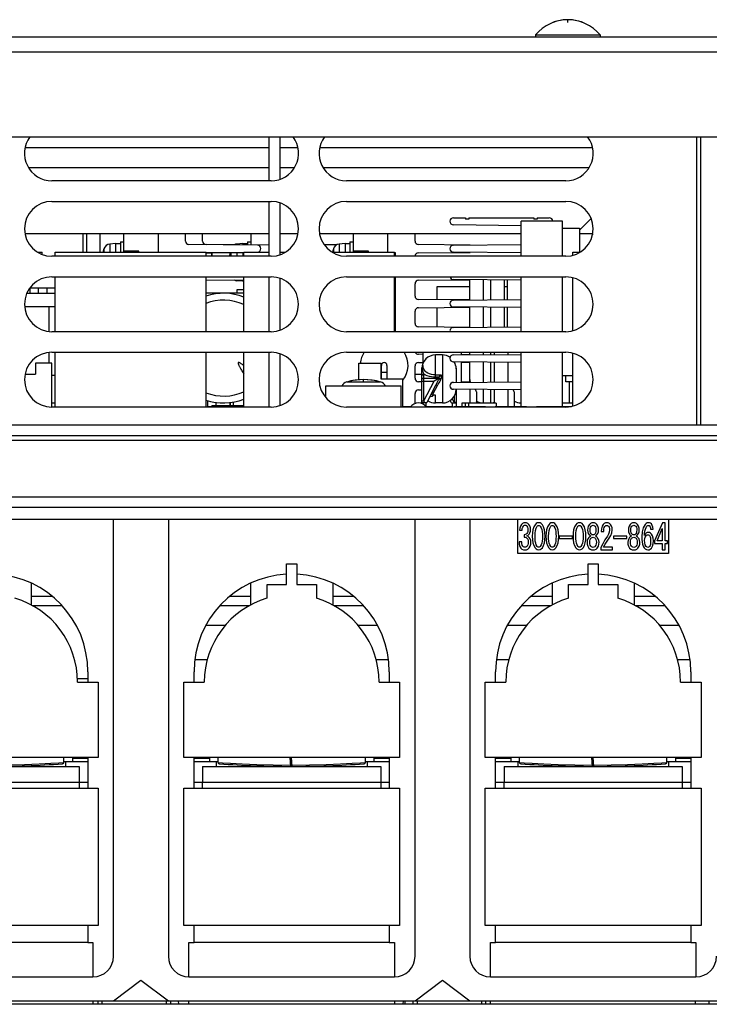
# Model space of a CAD drawing. Extents: x 33 to 410, y 33 to 287.
# Tile 4 of 90: x 72 to 82, y 74 to 88. Entities that reach past the tile are written whole.
import ezdxf

# ---------------------------------------------------------------- set-up
doc = ezdxf.new("R2010")
doc.units = 0
doc.header["$LTSCALE"] = 23.1
doc.layers.get('0').update_dxf_attribs({"linetype": 'CONTINUOUS'})
for name, color, linetype in [('ALL_AXIS', 7, 'CONTINUOUS'), ('ALL_CURVE', 7, 'CONTINUOUS'), ('ALL_FEATURES', 7, 'CONTINUOUS')]:
    doc.layers.add(name, color=color, linetype=linetype)

msp = doc.modelspace()

# ---------------------------------------------------------------- linework, layer by layer
at = {"color": 7, "linetype": 'CONTINUOUS'}
for p, q in [((74.474, 84.782), (74.474, 84.833)), ((77.56, 83.227), (77.56, 83.382)), ((78.118, 83.344), (78.118, 83.382)), ((78.118, 82.944), (78.118, 83.24)), ((74.414, 82.592), (74.474, 82.592)), ((74.539, 82.607), (74.539, 82.656)), ((74.74, 82.607), (74.74, 82.654)), ((74.789, 82.607), (74.789, 82.661)), ((77.259, 82.592), (77.384, 82.592)), ((77.269, 82.582), (77.269, 82.592)), ((77.599, 82.592), (77.979, 82.592)), ((77.709, 82.582), (77.709, 82.592)), ((77.739, 82.582), (77.739, 82.592)), ((77.839, 82.582), (77.839, 82.592)), ((78.01, 82.582), (78.01, 82.592)), ((78.01, 82.592), (78.468, 82.592)), ((78.468, 82.582), (78.468, 82.592)), ((78.61, 82.582), (78.61, 82.592)), ((78.61, 82.592), (79.068, 82.592)), ((79.068, 82.582), (79.068, 82.592)), ((79.21, 82.582), (79.21, 82.592)), ((79.21, 82.592), (79.724, 82.592)), ((79.668, 82.585), (79.668, 82.592))]:
    msp.add_line(p, q, dxfattribs=at)
at = {"layer": 'ALL_AXIS', "color": 7, "linetype": 'CONTINUOUS'}
for p, q in [((79.199, 88.011), (79.199, 87.982)), ((79.199, 88.011), (80.139, 88.011)), ((80.139, 88.011), (80.139, 87.982)), ((73.189, 84.842), (73.189, 85.112)), ((76.539, 84.842), (76.539, 85.112)), ((73.069, 84.967), (72.984, 84.96)), ((73.069, 84.967), (73.069, 84.842)), ((73.069, 84.967), (73.139, 84.967)), ((73.139, 84.992), (73.139, 84.842)), ((73.139, 84.992), (73.189, 84.992)), ((74.924, 84.967), (74.839, 84.96)), ((74.924, 84.967), (74.924, 84.947)), ((74.924, 84.967), (74.994, 84.967)), ((74.994, 84.992), (74.994, 84.944)), ((74.994, 84.992), (75.044, 84.992)), ((76.419, 84.967), (76.334, 84.96)), ((76.419, 84.967), (76.419, 84.842)), ((76.419, 84.967), (76.489, 84.967)), ((76.489, 84.992), (76.489, 84.842)), ((76.489, 84.992), (76.539, 84.992)), ((71.957, 84.828), (71.957, 84.842)), ((72.189, 84.782), (72.189, 84.842)), ((72.189, 84.842), (74.389, 84.842)), ((73.409, 84.857), (73.189, 84.857)), ((73.409, 84.842), (73.409, 84.857)), ((74.389, 84.782), (74.389, 84.842)), ((74.474, 84.826), (74.389, 84.826)), ((74.474, 84.826), (74.474, 84.782)), ((74.924, 84.837), (74.924, 84.782)), ((74.939, 84.782), (74.939, 84.842)), ((74.939, 84.842), (75.309, 84.842)), ((75.469, 84.842), (75.547, 84.842)), ((76.231, 84.842), (77.139, 84.842)), ((76.759, 84.857), (76.539, 84.857)), ((76.759, 84.842), (76.759, 84.857)), ((77.139, 84.782), (77.139, 84.842)), ((72.189, 83.682), (72.189, 84.482)), ((74.389, 83.682), (74.389, 84.482)), ((74.924, 84.437), (74.924, 84.417)), ((74.939, 83.682), (74.939, 84.482)), ((77.139, 83.682), (77.139, 84.482)), ((71.821, 84.322), (71.944, 84.322)), ((71.824, 84.242), (71.824, 84.322)), ((72.064, 84.322), (72.189, 84.322)), ((74.924, 84.417), (74.839, 84.424)), ((74.924, 84.417), (74.939, 84.417)), ((77.764, 84.149), (77.764, 84.342)), ((77.764, 84.342), (78.239, 84.342)), ((78.739, 84.342), (78.789, 84.342)), ((72.189, 84.042), (71.743, 84.042)), ((77.764, 83.749), (77.764, 84.035)), ((72.189, 82.582), (72.189, 83.382)), ((74.389, 82.582), (74.389, 83.382)), ((74.939, 82.582), (74.939, 83.382)), ((77.839, 83.342), (77.739, 83.342)), ((72.189, 83.042), (72.139, 83.042)), ((76.139, 82.72), (76.139, 82.892)), ((76.139, 82.892), (77.239, 82.892)), ((77.239, 82.582), (77.239, 82.892)), ((74.474, 82.607), (74.474, 82.582)), ((74.474, 82.607), (74.939, 82.607)), ((74.739, 82.654), (74.739, 82.607)), ((77.839, 82.642), (77.739, 82.642)), ((78.124, 82.642), (78.624, 82.642)), ((78.124, 82.641), (78.124, 82.592)), ((78.624, 82.641), (78.624, 82.592)), ((79.589, 82.642), (79.689, 82.642)), ((72.664, 78.617), (72.51, 78.617)), ((72.439, 77.472), (72.439, 77.412)), ((74.439, 77.472), (74.439, 77.412)), ((76.839, 77.472), (76.839, 77.412)), ((78.839, 77.472), (78.839, 77.412)), ((81.239, 77.472), (81.239, 77.412)), ((73.991, 73.872), (73.989, 73.922)), ((77.264, 73.922), (77.263, 73.872))]:
    msp.add_line(p, q, dxfattribs=at)
at = {"layer": 'ALL_AXIS', "color": 3, "linetype": 'CONTINUOUS'}
for p, q in [((75.339, 85.882), (72.139, 85.882)), ((79.639, 85.882), (76.439, 85.882)), ((72.139, 85.582), (75.339, 85.582)), ((76.439, 85.582), (79.639, 85.582)), ((75.339, 84.782), (72.139, 84.782)), ((79.639, 84.782), (76.439, 84.782)), ((72.139, 84.482), (75.339, 84.482)), ((76.439, 84.482), (79.639, 84.482)), ((75.339, 83.682), (72.139, 83.682)), ((79.639, 83.682), (76.439, 83.682)), ((72.139, 83.382), (75.339, 83.382)), ((76.439, 83.382), (79.639, 83.382)), ((75.339, 82.582), (72.139, 82.582)), ((79.639, 82.582), (76.439, 82.582))]:
    msp.add_line(p, q, dxfattribs=at)
at = {"layer": 'ALL_AXIS', "color": 9, "linetype": 'CONTINUOUS'}
for p, q in [((72.897, 84.888), (72.897, 84.842)), ((72.984, 84.96), (72.984, 84.842)), ((74.839, 84.96), (74.839, 84.945)), ((76.247, 84.888), (76.247, 84.842)), ((76.334, 84.96), (76.334, 84.842)), ((74.752, 84.836), (74.752, 84.782)), ((74.839, 84.837), (74.839, 84.782)), ((74.839, 84.439), (74.839, 84.424)), ((72.094, 84.042), (72.094, 83.686)), ((72.094, 83.378), (72.094, 83.222)), ((76.443, 82.948), (76.935, 82.948))]:
    msp.add_line(p, q, dxfattribs=at)
at = {"layer": 'ALL_AXIS', "color": 7, "linetype": 'CONTINUOUS'}
for centre, radius, start, end in [((79.669, 87.622), 0.61, 39.6019, 140.3981), ((73.569, 84.692), 0.7, 163.743, 167.6142), ((72.993, 84.86), 0.1, 95, 163.743), ((74.848, 84.86), 0.1, 95, 118.395), ((76.919, 84.692), 0.7, 163.743, 167.6142), ((76.343, 84.86), 0.1, 95, 163.743), ((75.424, 84.692), 0.7, 168.1499, 172.6047), ((74.848, 84.524), 0.1, 241.605, 265), ((76.989, 83.191), 0.349, 146.5673, 174.8911), ((76.989, 83.191), 0.349, 321.6901, 33.4327), ((76.478, 82.823), 0.13, 105.8809, 147.196), ((76.689, 82.082), 0.9, 74.1191, 105.8809), ((76.9, 82.823), 0.13, 32.804, 74.1191), ((77.489, 82.492), 0.15, 37.1396, 142.8604)]:
    msp.add_arc(centre, radius, start, end, dxfattribs=at)
at = {"layer": 'ALL_AXIS', "color": 3, "linetype": 'CONTINUOUS'}
for centre, start, end in [((72.139, 86.282), 142.9578, 270), ((75.339, 86.282), 270, 37.0422), ((76.439, 86.282), 142.9578, 270), ((79.639, 86.282), 270, 37.0422), ((72.139, 85.182), 90, 270), ((75.339, 85.182), 270, 90), ((76.439, 85.182), 90, 270), ((79.639, 85.182), 270, 90), ((72.139, 84.082), 90, 270), ((75.339, 84.082), 270, 90), ((76.439, 84.082), 90, 270), ((79.639, 84.082), 270, 90), ((72.139, 82.982), 90, 270), ((75.339, 82.982), 270, 90), ((76.439, 82.982), 90, 270), ((79.639, 82.982), 270, 90)]:
    msp.add_arc(centre, 0.4, start, end, dxfattribs=at)
at = {"layer": 'ALL_CURVE', "color": 40, "linetype": 'CONTINUOUS'}
for p, q in [((79.669, 88.193), (79.669, 88.232)), ((76.689, 82.957), (76.689, 82.982)), ((74.524, 82.582), (74.524, 82.607)), ((74.574, 82.582), (74.574, 82.607)), ((78.174, 82.592), (78.174, 82.642)), ((78.224, 82.592), (78.224, 82.642))]:
    msp.add_line(p, q, dxfattribs=at)
for centre, radius, start, end in [((79.669, 87.622), 0.61, 69.3622, 110.6378), ((73.569, 84.692), 0.7, 165.0994, 167.6262), ((76.919, 84.692), 0.7, 165.0994, 167.6262), ((75.424, 84.692), 0.7, 168.1591, 172.6128), ((76.689, 82.082), 0.9, 76.5066, 103.4934)]:
    msp.add_arc(centre, radius, start, end, dxfattribs=at)
at = {"layer": 'ALL_FEATURES', "color": 3, "linetype": 'CONTINUOUS'}
for p, q in [((64.439, 87.982), (115.939, 87.982)), ((64.319, 86.522), (116.059, 86.522)), ((75.309, 85.882), (75.309, 86.522)), ((81.609, 82.322), (81.609, 86.522)), ((75.309, 84.782), (75.309, 85.582)), ((75.309, 83.682), (75.309, 84.482)), ((75.309, 82.582), (75.309, 83.382)), ((68.409, 82.322), (111.809, 82.322)), ((72.29, 79.682), (71.858, 79.682)), ((75.02, 79.682), (74.588, 79.682)), ((76.69, 79.682), (76.258, 79.682)), ((79.42, 79.682), (78.988, 79.682)), ((81.09, 79.682), (80.658, 79.682)), ((72.739, 73.922), (72.739, 73.872)), ((74.139, 73.872), (74.139, 73.922)), ((77.139, 73.922), (77.139, 73.872)), ((78.539, 73.872), (78.539, 73.922))]:
    msp.add_line(p, q, dxfattribs=at)
at = {"layer": 'ALL_FEATURES', "color": 9, "linetype": 'CONTINUOUS'}
for p, q in [((67.009, 87.762), (113.369, 87.762)), ((81.549, 86.522), (81.549, 82.322)), ((75.309, 86.072), (71.8, 86.072)), ((75.678, 86.072), (75.469, 86.072)), ((79.978, 86.072), (76.1, 86.072)), ((78.439, 84.146), (78.439, 84.438)), ((78.539, 84.437), (78.539, 84.147)), ((78.439, 83.746), (78.439, 84.038)), ((78.539, 84.037), (78.539, 83.747)), ((77.739, 83.017), (77.739, 83.342)), ((77.839, 83.342), (77.839, 82.642)), ((78.439, 83.346), (78.439, 83.382)), ((78.539, 83.382), (78.539, 83.347)), ((77.548, 83.157), (77.547, 83.175)), ((77.549, 83.139), (77.548, 83.157)), ((77.557, 83.175), (77.556, 83.191)), ((78.439, 82.946), (78.439, 83.238)), ((78.539, 83.237), (78.539, 82.947)), ((76.949, 83.091), (77.03, 83.091)), ((77.569, 82.674), (77.569, 83.061)), ((77.569, 83.006), (77.789, 83.006)), ((77.739, 83.052), (77.819, 83.052)), ((77.79, 83.017), (77.739, 83.017)), ((77.819, 83.052), (77.819, 82.997)), ((77.539, 82.962), (77.718, 82.962)), ((77.569, 82.674), (77.718, 82.962)), ((77.71, 82.79), (77.768, 82.895)), ((77.789, 82.997), (77.793, 82.997)), ((79.689, 82.952), (79.689, 82.642)), ((77.665, 82.733), (77.657, 82.735)), ((77.691, 82.738), (77.665, 82.733)), ((77.71, 82.754), (77.691, 82.738)), ((77.739, 82.642), (77.739, 82.754)), ((78.009, 82.743), (78.009, 82.645)), ((78.439, 82.642), (78.439, 82.838)), ((78.539, 82.837), (78.539, 82.642)), ((77.539, 82.674), (77.569, 82.674)), ((77.584, 82.642), (77.569, 82.674)), ((77.98, 82.701), (78.009, 82.645)), ((78.009, 82.645), (78.007, 82.642)), ((78.024, 82.647), (78.009, 82.645)), ((78.035, 82.653), (78.024, 82.647)), ((78.039, 82.662), (78.035, 82.653)), ((68.409, 82.102), (83.149, 82.102)), ((68.639, 81.122), (82.039, 81.122)), ((74.228, 78.902), (74.411, 78.902)), ((76.867, 78.902), (77.05, 78.902)), ((78.628, 78.902), (78.811, 78.902)), ((81.267, 78.902), (81.45, 78.902)), ((72.439, 77.462), (72.664, 77.462)), ((74.214, 77.462), (74.439, 77.462)), ((76.839, 77.462), (77.064, 77.462)), ((78.614, 77.462), (78.839, 77.462)), ((81.239, 77.462), (81.464, 77.462)), ((72.243, 77.395), (72.314, 77.4)), ((76.643, 77.395), (76.714, 77.4)), ((81.043, 77.395), (81.114, 77.4)), ((72.539, 77.112), (72.539, 77.022)), ((74.339, 77.022), (74.339, 77.112)), ((76.939, 77.112), (76.939, 77.022)), ((78.739, 77.022), (78.739, 77.112)), ((81.339, 77.112), (81.339, 77.022)), ((72.664, 74.772), (69.814, 74.772)), ((77.064, 74.772), (74.214, 74.772)), ((81.464, 74.772), (78.614, 74.772)), ((77.289, 73.922), (77.289, 73.872))]:
    msp.add_line(p, q, dxfattribs=at)
at = {"layer": 'ALL_FEATURES', "color": 7, "linetype": 'CONTINUOUS'}
for p, q in [((75.469, 85.905), (75.469, 86.522)), ((75.309, 86.362), (71.747, 86.362)), ((75.731, 86.362), (75.469, 86.362)), ((80.031, 86.362), (76.047, 86.362)), ((75.469, 84.805), (75.469, 85.559)), ((77.999, 85.342), (78.174, 85.342)), ((78.174, 85.342), (78.174, 85.322)), ((78.224, 85.322), (78.174, 85.322)), ((78.224, 85.342), (78.224, 85.322)), ((78.224, 85.342), (79.174, 85.342)), ((79.174, 85.342), (79.174, 85.322)), ((79.224, 85.322), (79.174, 85.322)), ((79.224, 85.342), (79.224, 85.322)), ((79.224, 85.342), (79.399, 85.342)), ((79.839, 85.162), (80.009, 85.332)), ((78.989, 85.224), (77.999, 85.241)), ((78.989, 84.782), (78.989, 85.292)), ((79.589, 85.292), (78.989, 85.292)), ((79.589, 84.782), (79.589, 85.292)), ((79.589, 85.192), (79.839, 85.192)), ((79.839, 85.192), (79.839, 84.842)), ((71.746, 85.112), (75.309, 85.112)), ((72.596, 84.842), (72.596, 85.112)), ((72.646, 85.112), (72.646, 84.842)), ((72.839, 85.112), (72.839, 84.842)), ((73.689, 85.112), (73.689, 84.842)), ((74.089, 85.002), (74.089, 85.112)), ((74.339, 85.002), (74.339, 85.112)), ((75.044, 85.112), (75.044, 84.946)), ((75.469, 85.112), (75.732, 85.112)), ((76.046, 85.112), (78.989, 85.112)), ((77.039, 85.112), (77.039, 84.842)), ((77.439, 85.002), (77.439, 85.112)), ((79.839, 85.112), (80.029, 85.112)), ((80.029, 85.112), (80.029, 85.096)), ((75.139, 84.942), (74.139, 84.952)), ((75.309, 84.943), (74.389, 84.952)), ((76.295, 84.947), (76.115, 84.949)), ((78.244, 84.945), (77.489, 84.952)), ((77.999, 84.942), (78.989, 84.951)), ((71.931, 84.842), (71.996, 84.842)), ((71.996, 84.809), (71.996, 84.842)), ((74.389, 84.835), (74.939, 84.84)), ((74.389, 84.832), (74.939, 84.837)), ((77.154, 84.832), (77.139, 84.832)), ((77.154, 84.782), (77.154, 84.832)), ((77.489, 84.832), (78.244, 84.839)), ((78.989, 84.833), (77.999, 84.842)), ((79.744, 84.798), (79.744, 84.842)), ((79.744, 84.842), (79.847, 84.842)), ((74.389, 84.435), (74.939, 84.44)), ((74.389, 84.432), (74.939, 84.437)), ((75.469, 83.705), (75.469, 84.459)), ((77.154, 83.682), (77.154, 84.482)), ((77.489, 84.432), (78.239, 84.439)), ((78.989, 84.433), (77.999, 84.442)), ((78.239, 84.145), (78.239, 84.439)), ((78.989, 83.682), (78.989, 84.482)), ((79.589, 83.682), (79.589, 84.482)), ((79.744, 83.698), (79.744, 84.466)), ((71.944, 84.242), (71.944, 84.322)), ((71.944, 84.322), (72.064, 84.322)), ((72.064, 84.322), (72.064, 84.242)), ((77.439, 84.202), (77.439, 84.382)), ((78.739, 84.435), (78.739, 84.149)), ((78.789, 84.15), (78.789, 84.434)), ((71.773, 84.242), (72.189, 84.242)), ((74.939, 84.242), (74.389, 84.242)), ((74.839, 84.292), (74.839, 84.242)), ((74.939, 84.292), (74.839, 84.292)), ((78.239, 84.145), (77.489, 84.152)), ((77.999, 84.142), (78.989, 84.151)), ((77.489, 84.032), (78.239, 84.039)), ((78.989, 84.033), (77.999, 84.042)), ((78.239, 83.745), (78.239, 84.039)), ((78.739, 84.035), (78.739, 83.749)), ((78.789, 83.75), (78.789, 84.034)), ((77.439, 83.802), (77.439, 83.982)), ((78.239, 83.745), (77.489, 83.752)), ((77.999, 83.742), (78.989, 83.751)), ((75.469, 82.605), (75.469, 83.359)), ((77.56, 83.351), (77.489, 83.352)), ((77.999, 83.342), (78.989, 83.351)), ((78.239, 83.345), (78.118, 83.346)), ((78.239, 83.345), (78.239, 83.382)), ((78.599, 83.348), (78.599, 83.382)), ((78.799, 83.35), (78.799, 83.382)), ((78.989, 82.592), (78.989, 83.382)), ((79.589, 82.592), (79.589, 83.382)), ((79.744, 82.598), (79.744, 83.366)), ((71.899, 83.222), (71.899, 83.062)), ((72.139, 83.222), (71.899, 83.222)), ((72.139, 82.582), (72.139, 83.222)), ((76.619, 82.977), (76.619, 83.222)), ((76.619, 83.222), (76.939, 83.222)), ((76.939, 83.222), (76.939, 82.992)), ((76.949, 82.992), (76.949, 83.191)), ((77.03, 82.992), (77.03, 83.191)), ((77.439, 83.002), (77.439, 83.182)), ((77.489, 83.232), (77.56, 83.233)), ((77.539, 83.151), (77.541, 83.164)), ((77.539, 82.632), (77.539, 83.151)), ((77.541, 83.164), (77.547, 83.175)), ((77.557, 83.222), (77.549, 83.222)), ((78.989, 83.233), (77.999, 83.242)), ((78.039, 83.151), (78.039, 82.943)), ((78.118, 83.238), (78.239, 83.239)), ((78.239, 82.945), (78.239, 83.239)), ((78.599, 82.948), (78.599, 83.236)), ((78.799, 82.95), (78.799, 83.234)), ((71.747, 83.062), (71.899, 83.062)), ((77.439, 83.062), (77.539, 83.062)), ((77.79, 83.006), (77.718, 82.962)), ((77.789, 83.014), (77.79, 83.017)), ((77.789, 83.011), (77.789, 83.014)), ((77.789, 82.994), (77.789, 83.011)), ((79.589, 83.042), (79.744, 83.042)), ((79.639, 82.952), (79.639, 83.042)), ((76.939, 82.992), (77.259, 82.992)), ((77.259, 82.582), (77.259, 82.992)), ((77.539, 82.951), (77.489, 82.952)), ((77.62, 82.663), (77.742, 82.9)), ((77.999, 82.942), (78.989, 82.951)), ((78.239, 82.945), (78.118, 82.946)), ((79.744, 82.952), (79.639, 82.952)), ((77.439, 82.632), (77.439, 82.782)), ((77.489, 82.832), (77.539, 82.833)), ((77.739, 82.754), (77.682, 82.754)), ((78.989, 82.833), (77.999, 82.842)), ((78.039, 82.841), (78.039, 82.592)), ((78.239, 82.839), (78.239, 82.642)), ((78.334, 82.803), (78.334, 82.642)), ((78.599, 82.642), (78.599, 82.836)), ((78.799, 82.592), (78.799, 82.834)), ((78.884, 82.803), (78.884, 82.592)), ((72.139, 82.642), (72.189, 82.642)), ((74.414, 82.582), (74.414, 82.68)), ((77.608, 82.642), (77.539, 82.642)), ((77.599, 82.642), (77.599, 82.588)), ((77.95, 82.68), (77.958, 82.663)), ((77.97, 82.642), (78.039, 82.642)), ((77.979, 82.642), (77.979, 82.582)), ((78.989, 82.599), (78.977, 82.592)), ((111.809, 82.162), (68.409, 82.162)), ((68.409, 81.272), (82.104, 81.272)), ((82.039, 80.942), (68.789, 80.942)), ((73.039, 74.572), (73.039, 80.942)), ((73.839, 80.942), (73.839, 74.572)), ((77.439, 74.572), (77.439, 80.942)), ((78.239, 80.942), (78.239, 74.572)), ((78.939, 80.445), (78.939, 80.942)), ((81.049, 80.896), (80.936, 80.631)), ((81.088, 80.896), (81.049, 80.896)), ((81.088, 80.631), (81.088, 80.896)), ((81.139, 80.942), (81.139, 80.445)), ((78.965, 80.786), (79.002, 80.786)), ((79.032, 80.721), (79.032, 80.686)), ((79.958, 80.788), (79.958, 80.786)), ((79.995, 80.786), (79.995, 80.788)), ((80.08, 80.788), (80.08, 80.786)), ((80.117, 80.786), (80.117, 80.788)), ((80.156, 80.766), (80.193, 80.766)), ((80.553, 80.788), (80.553, 80.786)), ((80.59, 80.786), (80.59, 80.788)), ((80.675, 80.788), (80.675, 80.786)), ((80.712, 80.786), (80.712, 80.788)), ((80.875, 80.804), (80.914, 80.804)), ((80.973, 80.631), (81.048, 80.81)), ((81.048, 80.81), (81.048, 80.631)), ((78.997, 80.617), (78.958, 80.617)), ((79.534, 80.648), (79.536, 80.698)), ((79.544, 80.698), (79.544, 80.665)), ((79.737, 80.698), (79.544, 80.698)), ((79.544, 80.665), (79.737, 80.665)), ((79.737, 80.665), (79.737, 80.698)), ((80.337, 80.698), (80.337, 80.665)), ((80.531, 80.698), (80.337, 80.698)), ((80.337, 80.665), (80.531, 80.665)), ((80.531, 80.665), (80.531, 80.698)), ((80.936, 80.631), (80.936, 80.593)), ((80.936, 80.593), (81.048, 80.593)), ((81.048, 80.631), (80.973, 80.631)), ((81.048, 80.593), (81.048, 80.499)), ((81.124, 80.631), (81.088, 80.631)), ((81.088, 80.499), (81.088, 80.593)), ((81.088, 80.593), (81.124, 80.593)), ((81.124, 80.593), (81.124, 80.631)), ((81.139, 80.445), (78.939, 80.445)), ((80.149, 80.532), (80.149, 80.499)), ((80.149, 80.499), (80.322, 80.499)), ((80.322, 80.538), (80.19, 80.538)), ((80.322, 80.499), (80.322, 80.538)), ((81.048, 80.499), (81.088, 80.499)), ((75.564, 79.995), (75.564, 80.295)), ((75.564, 80.295), (75.714, 80.295)), ((75.714, 80.295), (75.714, 79.995)), ((79.964, 79.995), (79.964, 80.295)), ((79.964, 80.295), (80.114, 80.295)), ((80.114, 80.295), (80.114, 79.995)), ((71.839, 80.01), (71.839, 79.693)), ((75.039, 80.01), (75.039, 79.693)), ((75.279, 79.795), (75.279, 79.995)), ((75.279, 79.995), (75.564, 79.995)), ((75.714, 79.995), (75.999, 79.995)), ((75.999, 79.995), (75.999, 79.795)), ((76.239, 80.01), (76.239, 79.693)), ((79.439, 80.01), (79.439, 79.693)), ((79.679, 79.795), (79.679, 79.995)), ((79.679, 79.995), (79.964, 79.995)), ((80.114, 79.995), (80.399, 79.995)), ((80.399, 79.995), (80.399, 79.795)), ((80.639, 80.01), (80.639, 79.693)), ((72.141, 79.822), (71.839, 79.822)), ((75.039, 79.822), (74.737, 79.822)), ((76.541, 79.822), (76.239, 79.822)), ((79.439, 79.822), (79.137, 79.822)), ((80.941, 79.822), (80.639, 79.822)), ((74.391, 79.402), (74.677, 79.402)), ((76.602, 79.402), (76.888, 79.402)), ((78.791, 79.402), (79.077, 79.402)), ((81.002, 79.402), (81.288, 79.402)), ((72.664, 78.722), (72.664, 78.572)), ((74.214, 78.572), (74.214, 78.722)), ((77.064, 78.722), (77.064, 78.572)), ((78.614, 78.572), (78.614, 78.722)), ((81.464, 78.722), (81.464, 78.572)), ((72.514, 78.572), (72.814, 78.572)), ((72.814, 78.572), (72.814, 77.472)), ((74.064, 77.472), (74.064, 78.572)), ((74.064, 78.572), (74.364, 78.572)), ((76.914, 78.572), (77.214, 78.572)), ((77.214, 78.572), (77.214, 77.472)), ((78.464, 77.472), (78.464, 78.572)), ((78.464, 78.572), (78.764, 78.572)), ((81.314, 78.572), (81.614, 78.572)), ((81.614, 78.572), (81.614, 77.472)), ((72.814, 77.472), (69.664, 77.472)), ((72.314, 77.4), (72.314, 77.472)), ((72.314, 77.412), (72.664, 77.412)), ((72.339, 77.412), (72.339, 77.342)), ((72.664, 77.472), (72.664, 77.022)), ((77.214, 77.472), (74.064, 77.472)), ((74.214, 77.022), (74.214, 77.472)), ((74.214, 77.412), (74.564, 77.412)), ((74.539, 77.412), (74.539, 77.342)), ((74.564, 77.4), (74.564, 77.472)), ((75.628, 77.342), (75.617, 77.472)), ((75.648, 77.342), (75.637, 77.472)), ((76.714, 77.4), (76.714, 77.472)), ((76.714, 77.412), (77.064, 77.412)), ((76.739, 77.412), (76.739, 77.342)), ((77.064, 77.472), (77.064, 77.022)), ((81.614, 77.472), (78.464, 77.472)), ((78.614, 77.022), (78.614, 77.472)), ((78.614, 77.412), (78.964, 77.412)), ((78.939, 77.412), (78.939, 77.342)), ((78.964, 77.4), (78.964, 77.472)), ((80.028, 77.342), (80.017, 77.472)), ((80.048, 77.342), (80.037, 77.472)), ((81.114, 77.4), (81.114, 77.472)), ((81.114, 77.412), (81.464, 77.412)), ((81.139, 77.412), (81.139, 77.342)), ((81.464, 77.472), (81.464, 77.022)), ((69.939, 77.342), (72.539, 77.342)), ((71.839, 77.354), (71.839, 77.342)), ((72.539, 77.342), (72.539, 77.112)), ((74.339, 77.342), (74.339, 77.112)), ((74.339, 77.342), (76.939, 77.342)), ((75.039, 77.355), (75.039, 77.342)), ((76.239, 77.354), (76.239, 77.342)), ((76.939, 77.342), (76.939, 77.112)), ((78.739, 77.342), (78.739, 77.112)), ((78.739, 77.342), (81.339, 77.342)), ((79.439, 77.355), (79.439, 77.342)), ((80.639, 77.354), (80.639, 77.342)), ((81.339, 77.342), (81.339, 77.112)), ((69.664, 77.022), (72.814, 77.022)), ((69.814, 77.112), (72.664, 77.112)), ((72.814, 77.022), (72.814, 75.022)), ((74.064, 75.022), (74.064, 77.022)), ((74.064, 77.022), (77.214, 77.022)), ((74.214, 77.112), (77.064, 77.112)), ((77.214, 77.022), (77.214, 75.022)), ((78.464, 75.022), (78.464, 77.022)), ((78.464, 77.022), (81.614, 77.022)), ((78.614, 77.112), (81.464, 77.112)), ((81.614, 77.022), (81.614, 75.022)), ((72.814, 75.022), (69.664, 75.022)), ((72.664, 75.022), (72.664, 74.772)), ((77.214, 75.022), (74.064, 75.022)), ((74.214, 74.772), (74.214, 75.022)), ((77.064, 75.022), (77.064, 74.772)), ((81.614, 75.022), (78.464, 75.022)), ((78.614, 74.772), (78.614, 75.022)), ((81.464, 75.022), (81.464, 74.772)), ((72.664, 74.772), (72.739, 74.772)), ((72.739, 74.772), (72.739, 74.272)), ((74.139, 74.272), (74.139, 74.772)), ((74.139, 74.772), (74.214, 74.772)), ((77.064, 74.772), (77.139, 74.772)), ((77.139, 74.772), (77.139, 74.272)), ((78.539, 74.272), (78.539, 74.772)), ((78.539, 74.772), (78.614, 74.772)), ((81.464, 74.772), (81.539, 74.772)), ((81.539, 74.772), (81.539, 74.272)), ((69.739, 74.272), (72.739, 74.272)), ((74.139, 74.272), (77.139, 74.272)), ((78.539, 74.272), (81.539, 74.272)), ((73.039, 73.922), (73.439, 74.222)), ((73.439, 74.222), (73.839, 73.922)), ((77.439, 73.922), (77.839, 74.222)), ((77.839, 74.222), (78.239, 73.922)), ((82.105, 73.872), (68.409, 73.872)), ((69.239, 73.922), (82.039, 73.922)), ((72.809, 73.922), (72.809, 73.872)), ((72.869, 73.922), (72.869, 73.872)), ((73.809, 73.922), (73.809, 73.872)), ((73.869, 73.922), (73.869, 73.872)), ((77.409, 73.922), (77.409, 73.872)), ((77.469, 73.922), (77.469, 73.872)), ((78.409, 73.922), (78.409, 73.872)), ((78.469, 73.922), (78.469, 73.872)), ((81.529, 73.922), (81.529, 73.872)), ((81.729, 73.922), (81.729, 73.872))]:
    msp.add_line(p, q, dxfattribs=at)
for points in [[(74.939, 83.186), (74.938, 83.187), (74.929, 83.194), (74.92, 83.201), (74.911, 83.208), (74.904, 83.213), (74.896, 83.218), (74.89, 83.222), (74.883, 83.226), (74.877, 83.229), (74.871, 83.232), (74.865, 83.232), (74.86, 83.231), (74.858, 83.226), (74.858, 83.221), (74.859, 83.215), (74.861, 83.209), (74.863, 83.202), (74.866, 83.195), (74.869, 83.188), (74.873, 83.18), (74.877, 83.172), (74.882, 83.163), (74.887, 83.154), (74.892, 83.144), (74.898, 83.134), (74.905, 83.122), (74.913, 83.11), (74.921, 83.096), (74.93, 83.082), (74.939, 83.067)], [(77.547, 83.175), (77.552, 83.182), (77.556, 83.191)], [(77.79, 83.017), (77.797, 83.025), (77.807, 83.037), (77.819, 83.052)], [(78.251, 82.945), (78.243, 82.97), (78.239, 83.005)], [(77.71, 82.79), (77.709, 82.793), (77.707, 82.796), (77.703, 82.796), (77.698, 82.795), (77.694, 82.792), (77.689, 82.789), (77.685, 82.785), (77.68, 82.78), (77.677, 82.773)], [(77.682, 82.754), (77.697, 82.764), (77.706, 82.776), (77.71, 82.79)], [(78.334, 82.803), (78.332, 82.813), (78.325, 82.827), (78.316, 82.839)], [(78.884, 82.803), (78.882, 82.813), (78.875, 82.827), (78.87, 82.834)], [(77.62, 82.663), (77.614, 82.652), (77.608, 82.642)], [(77.958, 82.663), (77.964, 82.652), (77.97, 82.642)], [(78.993, 80.871), (78.977, 80.845), (78.968, 80.816), (78.965, 80.786)], [(79.046, 80.896), (79.026, 80.893), (79.008, 80.885), (78.993, 80.871)], [(79.002, 80.786), (79.004, 80.809), (79.01, 80.83), (79.02, 80.847)], [(79.02, 80.847), (79.028, 80.854), (79.036, 80.858), (79.046, 80.859)], [(79.1, 80.871), (79.085, 80.885), (79.066, 80.893), (79.046, 80.896)], [(79.046, 80.859), (79.055, 80.858), (79.064, 80.854), (79.071, 80.847)], [(79.071, 80.847), (79.08, 80.831), (79.085, 80.811), (79.087, 80.788)], [(79.124, 80.796), (79.122, 80.823), (79.114, 80.849), (79.1, 80.871)], [(79.192, 80.867), (79.172, 80.834), (79.16, 80.794), (79.153, 80.748), (79.151, 80.698)], [(79.244, 80.896), (79.224, 80.892), (79.206, 80.882), (79.192, 80.867)], [(79.222, 80.845), (79.228, 80.851), (79.236, 80.855), (79.244, 80.857)], [(79.297, 80.867), (79.282, 80.882), (79.265, 80.892), (79.244, 80.896)], [(79.244, 80.857), (79.253, 80.855), (79.26, 80.851), (79.266, 80.845)], [(79.337, 80.698), (79.335, 80.748), (79.329, 80.794), (79.316, 80.834), (79.297, 80.867)], [(79.39, 80.867), (79.37, 80.834), (79.358, 80.794), (79.351, 80.748), (79.349, 80.698)], [(79.442, 80.896), (79.422, 80.892), (79.404, 80.882), (79.39, 80.867)], [(79.42, 80.845), (79.426, 80.851), (79.434, 80.855), (79.442, 80.857)], [(79.495, 80.867), (79.481, 80.882), (79.463, 80.892), (79.442, 80.896)], [(79.442, 80.857), (79.451, 80.855), (79.458, 80.851), (79.464, 80.845)], [(79.536, 80.698), (79.534, 80.748), (79.527, 80.794), (79.515, 80.834), (79.495, 80.867)], [(79.786, 80.867), (79.767, 80.834), (79.754, 80.794), (79.748, 80.748), (79.746, 80.698)], [(79.839, 80.896), (79.819, 80.892), (79.801, 80.882), (79.786, 80.867)], [(79.817, 80.845), (79.823, 80.851), (79.83, 80.855), (79.839, 80.857)], [(79.892, 80.867), (79.877, 80.882), (79.859, 80.892), (79.839, 80.896)], [(79.839, 80.857), (79.848, 80.855), (79.855, 80.851), (79.861, 80.845)], [(79.932, 80.698), (79.93, 80.748), (79.924, 80.794), (79.911, 80.834), (79.892, 80.867)], [(79.983, 80.869), (79.968, 80.844), (79.96, 80.817), (79.958, 80.788)], [(80.037, 80.896), (80.017, 80.893), (79.998, 80.883), (79.983, 80.869)], [(80.009, 80.845), (80.017, 80.852), (80.026, 80.857), (80.037, 80.859)], [(80.092, 80.869), (80.077, 80.883), (80.058, 80.893), (80.037, 80.896)], [(80.037, 80.859), (80.048, 80.857), (80.058, 80.852), (80.066, 80.845)], [(80.117, 80.788), (80.115, 80.817), (80.107, 80.844), (80.092, 80.869)], [(80.185, 80.871), (80.169, 80.843), (80.159, 80.806), (80.156, 80.766)], [(80.239, 80.896), (80.219, 80.893), (80.2, 80.885), (80.185, 80.871)], [(80.209, 80.841), (80.217, 80.849), (80.226, 80.855), (80.236, 80.857)], [(80.236, 80.857), (80.246, 80.856), (80.255, 80.852), (80.263, 80.845)], [(80.293, 80.869), (80.278, 80.883), (80.26, 80.893), (80.239, 80.896)], [(80.317, 80.79), (80.315, 80.819), (80.307, 80.846), (80.293, 80.869)], [(80.578, 80.869), (80.563, 80.844), (80.555, 80.817), (80.553, 80.788)], [(80.632, 80.896), (80.612, 80.893), (80.593, 80.883), (80.578, 80.869)], [(80.603, 80.845), (80.611, 80.852), (80.621, 80.857), (80.632, 80.859)], [(80.687, 80.869), (80.671, 80.883), (80.653, 80.893), (80.632, 80.896)], [(80.632, 80.859), (80.643, 80.857), (80.653, 80.852), (80.661, 80.845)], [(80.712, 80.788), (80.71, 80.817), (80.702, 80.844), (80.687, 80.869)], [(80.797, 80.871), (80.768, 80.823), (80.752, 80.762), (80.747, 80.692)], [(80.848, 80.896), (80.828, 80.893), (80.811, 80.885), (80.797, 80.871)], [(80.822, 80.845), (80.829, 80.851), (80.837, 80.856), (80.846, 80.857)], [(80.846, 80.857), (80.852, 80.856), (80.858, 80.853), (80.863, 80.849)], [(80.888, 80.877), (80.877, 80.888), (80.863, 80.894), (80.848, 80.896)], [(80.863, 80.849), (80.87, 80.836), (80.874, 80.821), (80.875, 80.804)], [(80.914, 80.804), (80.911, 80.83), (80.902, 80.855), (80.888, 80.877)], [(79.073, 80.739), (79.061, 80.729), (79.047, 80.723), (79.032, 80.721)], [(79.087, 80.788), (79.085, 80.769), (79.081, 80.753), (79.073, 80.739)], [(79.073, 80.705), (79.085, 80.711), (79.095, 80.72), (79.105, 80.731)], [(79.107, 80.682), (79.097, 80.692), (79.085, 80.699), (79.073, 80.705)], [(79.105, 80.731), (79.116, 80.75), (79.122, 80.772), (79.124, 80.796)], [(79.19, 80.698), (79.192, 80.742), (79.197, 80.781), (79.206, 80.816), (79.222, 80.845)], [(79.266, 80.845), (79.279, 80.823), (79.288, 80.797), (79.294, 80.767), (79.297, 80.734), (79.298, 80.698)], [(79.388, 80.698), (79.39, 80.742), (79.395, 80.781), (79.405, 80.816), (79.42, 80.845)], [(79.464, 80.845), (79.478, 80.823), (79.487, 80.797), (79.493, 80.767), (79.496, 80.734), (79.497, 80.698)], [(79.785, 80.698), (79.786, 80.742), (79.792, 80.781), (79.801, 80.816), (79.817, 80.845)], [(79.861, 80.845), (79.874, 80.823), (79.883, 80.797), (79.889, 80.767), (79.892, 80.734), (79.893, 80.698)], [(79.958, 80.786), (79.96, 80.762), (79.968, 80.739), (79.981, 80.719)], [(79.981, 80.719), (79.988, 80.712), (79.995, 80.707), (80.003, 80.703)], [(79.995, 80.788), (79.996, 80.81), (80, 80.829), (80.009, 80.845)], [(80.009, 80.733), (80, 80.748), (79.996, 80.766), (79.995, 80.786)], [(80.037, 80.719), (80.026, 80.72), (80.017, 80.725), (80.009, 80.733)], [(80.066, 80.733), (80.058, 80.725), (80.048, 80.72), (80.037, 80.719)], [(80.066, 80.845), (80.075, 80.829), (80.079, 80.81), (80.08, 80.788)], [(80.08, 80.786), (80.079, 80.766), (80.074, 80.748), (80.066, 80.733)], [(80.071, 80.703), (80.079, 80.707), (80.087, 80.712), (80.093, 80.719)], [(80.093, 80.719), (80.107, 80.739), (80.115, 80.762), (80.117, 80.786)], [(80.193, 80.766), (80.194, 80.788), (80.196, 80.808), (80.201, 80.826), (80.209, 80.841)], [(80.278, 80.792), (80.274, 80.759), (80.263, 80.727), (80.246, 80.698)], [(80.263, 80.845), (80.272, 80.829), (80.277, 80.811), (80.278, 80.792)], [(80.271, 80.668), (80.296, 80.708), (80.312, 80.749), (80.317, 80.79)], [(80.553, 80.786), (80.555, 80.762), (80.563, 80.739), (80.576, 80.719)], [(80.576, 80.719), (80.583, 80.712), (80.59, 80.707), (80.598, 80.703)], [(80.59, 80.788), (80.591, 80.81), (80.595, 80.829), (80.603, 80.845)], [(80.603, 80.733), (80.595, 80.748), (80.591, 80.766), (80.59, 80.786)], [(80.632, 80.719), (80.621, 80.72), (80.611, 80.725), (80.603, 80.733)], [(80.661, 80.733), (80.653, 80.725), (80.643, 80.72), (80.632, 80.719)], [(80.661, 80.845), (80.669, 80.829), (80.674, 80.81), (80.675, 80.788)], [(80.675, 80.786), (80.673, 80.766), (80.669, 80.748), (80.661, 80.733)], [(80.666, 80.703), (80.674, 80.707), (80.682, 80.712), (80.688, 80.719)], [(80.688, 80.719), (80.701, 80.739), (80.709, 80.762), (80.712, 80.786)], [(80.787, 80.709), (80.79, 80.742), (80.794, 80.772), (80.801, 80.8), (80.81, 80.825), (80.822, 80.845)], [(80.844, 80.755), (80.825, 80.752), (80.809, 80.741), (80.797, 80.726), (80.787, 80.709)], [(80.79, 80.639), (80.792, 80.663), (80.799, 80.686), (80.81, 80.705)], [(80.81, 80.705), (80.818, 80.712), (80.827, 80.717), (80.837, 80.719)], [(80.837, 80.719), (80.846, 80.717), (80.855, 80.713), (80.861, 80.707)], [(80.89, 80.731), (80.877, 80.743), (80.862, 80.752), (80.844, 80.755)], [(80.861, 80.707), (80.87, 80.692), (80.875, 80.673), (80.877, 80.653), (80.878, 80.631)], [(80.917, 80.631), (80.914, 80.669), (80.906, 80.703), (80.89, 80.731)], [(78.958, 80.617), (78.96, 80.582), (78.968, 80.551), (78.983, 80.526)], [(79.012, 80.552), (79.002, 80.57), (78.997, 80.592), (78.997, 80.617)], [(79.032, 80.686), (79.047, 80.686), (79.061, 80.681), (79.073, 80.672)], [(79.073, 80.672), (79.084, 80.655), (79.09, 80.637), (79.092, 80.617)], [(79.092, 80.617), (79.09, 80.594), (79.086, 80.573), (79.076, 80.556)], [(79.104, 80.528), (79.12, 80.554), (79.128, 80.583), (79.131, 80.613)], [(79.131, 80.613), (79.128, 80.638), (79.12, 80.661), (79.107, 80.682)], [(79.151, 80.698), (79.153, 80.648), (79.159, 80.602), (79.172, 80.561), (79.192, 80.528)], [(79.222, 80.55), (79.209, 80.572), (79.2, 80.599), (79.194, 80.629), (79.191, 80.662), (79.19, 80.698)], [(79.298, 80.698), (79.297, 80.662), (79.294, 80.629), (79.289, 80.599), (79.279, 80.572), (79.266, 80.55)], [(79.297, 80.528), (79.316, 80.561), (79.329, 80.602), (79.335, 80.648), (79.337, 80.698)], [(79.349, 80.698), (79.351, 80.648), (79.358, 80.602), (79.37, 80.561), (79.39, 80.528)], [(79.42, 80.55), (79.407, 80.572), (79.398, 80.599), (79.392, 80.629), (79.389, 80.662), (79.388, 80.698)], [(79.497, 80.698), (79.496, 80.662), (79.493, 80.629), (79.487, 80.599), (79.478, 80.572), (79.464, 80.55)], [(79.495, 80.528), (79.515, 80.561), (79.527, 80.602), (79.534, 80.648)], [(79.746, 80.698), (79.748, 80.648), (79.754, 80.602), (79.767, 80.561), (79.786, 80.528)], [(79.817, 80.55), (79.804, 80.572), (79.795, 80.599), (79.789, 80.629), (79.786, 80.662), (79.785, 80.698)], [(79.893, 80.698), (79.892, 80.662), (79.889, 80.629), (79.883, 80.599), (79.874, 80.572), (79.861, 80.55)], [(79.892, 80.528), (79.911, 80.561), (79.924, 80.602), (79.93, 80.648), (79.932, 80.698)], [(79.976, 80.682), (79.962, 80.662), (79.953, 80.638), (79.949, 80.613)], [(79.949, 80.613), (79.952, 80.582), (79.96, 80.552), (79.976, 80.526)], [(80.003, 80.703), (79.993, 80.697), (79.984, 80.69), (79.976, 80.682)], [(79.988, 80.613), (79.99, 80.633), (79.995, 80.652), (80.005, 80.668)], [(80.005, 80.552), (79.995, 80.569), (79.99, 80.59), (79.988, 80.613)], [(80.005, 80.668), (80.014, 80.676), (80.025, 80.682), (80.037, 80.684)], [(80.037, 80.684), (80.05, 80.682), (80.061, 80.676), (80.07, 80.668)], [(80.07, 80.668), (80.079, 80.652), (80.085, 80.633), (80.087, 80.613)], [(80.087, 80.613), (80.085, 80.59), (80.079, 80.569), (80.07, 80.552)], [(80.098, 80.682), (80.091, 80.69), (80.081, 80.697), (80.071, 80.703)], [(80.126, 80.613), (80.122, 80.638), (80.113, 80.662), (80.098, 80.682)], [(80.098, 80.526), (80.115, 80.552), (80.123, 80.582), (80.126, 80.613)], [(80.246, 80.698), (80.21, 80.645), (80.178, 80.59), (80.149, 80.532)], [(80.19, 80.538), (80.215, 80.583), (80.242, 80.626), (80.271, 80.668)], [(80.571, 80.682), (80.557, 80.662), (80.548, 80.638), (80.544, 80.613)], [(80.544, 80.613), (80.547, 80.582), (80.555, 80.552), (80.571, 80.526)], [(80.598, 80.703), (80.588, 80.697), (80.579, 80.69), (80.571, 80.682)], [(80.583, 80.613), (80.585, 80.633), (80.59, 80.652), (80.6, 80.668)], [(80.6, 80.552), (80.59, 80.569), (80.585, 80.59), (80.583, 80.613)], [(80.6, 80.668), (80.609, 80.676), (80.62, 80.682), (80.632, 80.684)], [(80.632, 80.684), (80.645, 80.682), (80.656, 80.676), (80.664, 80.668)], [(80.664, 80.668), (80.674, 80.652), (80.68, 80.633), (80.681, 80.613)], [(80.681, 80.613), (80.68, 80.59), (80.674, 80.569), (80.664, 80.552)], [(80.693, 80.682), (80.685, 80.69), (80.676, 80.697), (80.666, 80.703)], [(80.72, 80.613), (80.717, 80.638), (80.708, 80.662), (80.693, 80.682)], [(80.693, 80.526), (80.71, 80.552), (80.718, 80.582), (80.72, 80.613)], [(80.747, 80.692), (80.749, 80.653), (80.752, 80.616), (80.758, 80.583), (80.768, 80.552), (80.783, 80.528)], [(80.814, 80.548), (80.8, 80.573), (80.792, 80.604), (80.79, 80.639)], [(80.878, 80.631), (80.878, 80.612), (80.876, 80.594), (80.874, 80.577), (80.87, 80.562), (80.863, 80.55)], [(80.888, 80.523), (80.905, 80.553), (80.914, 80.59), (80.917, 80.631)], [(78.983, 80.526), (79, 80.51), (79.022, 80.502), (79.044, 80.499)], [(79.044, 80.538), (79.032, 80.539), (79.021, 80.544), (79.012, 80.552)], [(79.076, 80.556), (79.067, 80.547), (79.056, 80.54), (79.044, 80.538)], [(79.044, 80.499), (79.067, 80.502), (79.087, 80.512), (79.104, 80.528)], [(79.192, 80.528), (79.206, 80.513), (79.224, 80.503), (79.244, 80.499)], [(79.244, 80.538), (79.236, 80.539), (79.228, 80.544), (79.222, 80.55)], [(79.266, 80.55), (79.26, 80.544), (79.253, 80.539), (79.244, 80.538)], [(79.244, 80.499), (79.265, 80.503), (79.282, 80.513), (79.297, 80.528)], [(79.39, 80.528), (79.404, 80.513), (79.422, 80.503), (79.442, 80.499)], [(79.442, 80.538), (79.434, 80.539), (79.427, 80.544), (79.42, 80.55)], [(79.464, 80.55), (79.458, 80.544), (79.451, 80.539), (79.442, 80.538)], [(79.442, 80.499), (79.463, 80.503), (79.481, 80.513), (79.495, 80.528)], [(79.786, 80.528), (79.801, 80.513), (79.819, 80.503), (79.839, 80.499)], [(79.839, 80.538), (79.831, 80.539), (79.823, 80.544), (79.817, 80.55)], [(79.861, 80.55), (79.855, 80.544), (79.848, 80.539), (79.839, 80.538)], [(79.839, 80.499), (79.859, 80.503), (79.877, 80.513), (79.892, 80.528)], [(79.976, 80.526), (79.994, 80.51), (80.015, 80.502), (80.037, 80.499)], [(80.037, 80.536), (80.025, 80.538), (80.014, 80.543), (80.005, 80.552)], [(80.07, 80.552), (80.061, 80.543), (80.05, 80.538), (80.037, 80.536)], [(80.037, 80.499), (80.06, 80.502), (80.081, 80.51), (80.098, 80.526)], [(80.571, 80.526), (80.589, 80.51), (80.61, 80.502), (80.632, 80.499)], [(80.632, 80.536), (80.62, 80.538), (80.609, 80.543), (80.6, 80.552)], [(80.664, 80.552), (80.656, 80.543), (80.645, 80.538), (80.632, 80.536)], [(80.632, 80.499), (80.655, 80.502), (80.676, 80.51), (80.693, 80.526)], [(80.783, 80.528), (80.798, 80.513), (80.815, 80.503), (80.836, 80.499)], [(80.837, 80.536), (80.828, 80.537), (80.82, 80.542), (80.814, 80.548)], [(80.836, 80.499), (80.855, 80.502), (80.873, 80.51), (80.888, 80.523)], [(80.863, 80.55), (80.856, 80.543), (80.847, 80.538), (80.837, 80.536)], [(72.295, 77.38), (72.306, 77.384), (72.312, 77.391), (72.314, 77.4)], [(74.564, 77.4), (74.566, 77.391), (74.572, 77.384), (74.583, 77.38)], [(76.695, 77.38), (76.706, 77.384), (76.712, 77.391), (76.714, 77.4)], [(78.964, 77.4), (78.966, 77.391), (78.972, 77.384), (78.983, 77.38)], [(81.095, 77.38), (81.106, 77.384), (81.112, 77.391), (81.114, 77.4)]]:
    msp.add_lwpolyline(points, dxfattribs=at)
at = {"layer": 'ALL_FEATURES', "color": 9, "linetype": 'CONTINUOUS'}
for points in [[(77.739, 83.052), (77.71, 83.053), (77.681, 83.058), (77.652, 83.066), (77.625, 83.078), (77.603, 83.092), (77.587, 83.107), (77.576, 83.122), (77.568, 83.135), (77.563, 83.148), (77.559, 83.161), (77.557, 83.175)], [(77.539, 83.034), (77.543, 83.047), (77.554, 83.057), (77.569, 83.061)], [(77.539, 82.98), (77.543, 82.993), (77.554, 83.003), (77.569, 83.006)], [(77.569, 83.061), (77.565, 83.07), (77.562, 83.08), (77.558, 83.093), (77.555, 83.107), (77.552, 83.122), (77.549, 83.139)], [(77.739, 83.017), (77.708, 83.018), (77.679, 83.021), (77.648, 83.027), (77.618, 83.036), (77.591, 83.048), (77.569, 83.061)], [(77.742, 82.9), (77.753, 82.921), (77.772, 82.96)], [(77.768, 82.895), (77.756, 82.9), (77.746, 82.902), (77.742, 82.9)], [(77.768, 82.895), (77.779, 82.914), (77.799, 82.95)], [(77.772, 82.96), (77.781, 82.978), (77.789, 82.994)], [(77.815, 82.981), (77.803, 82.987), (77.794, 82.992), (77.789, 82.994)], [(77.793, 82.997), (77.804, 82.997), (77.819, 82.997)], [(77.799, 82.95), (77.807, 82.966), (77.815, 82.981)], [(77.815, 82.981), (77.817, 82.985), (77.818, 82.988), (77.819, 82.992)], [(77.819, 82.992), (77.819, 82.994), (77.819, 82.997)], [(78.039, 82.779), (78.035, 82.771), (78.024, 82.764), (78.023, 82.764)], [(71.246, 77.362), (71.501, 77.364), (71.741, 77.37)], [(71.741, 77.37), (71.953, 77.379), (72.123, 77.388), (72.243, 77.395)], [(74.564, 77.4), (74.63, 77.395), (74.748, 77.388), (74.918, 77.379)], [(74.918, 77.379), (75.13, 77.37), (75.371, 77.364), (75.626, 77.362)], [(75.646, 77.362), (75.901, 77.364), (76.141, 77.37)], [(76.141, 77.37), (76.353, 77.379), (76.523, 77.388), (76.643, 77.395)], [(78.964, 77.4), (79.03, 77.395), (79.148, 77.388), (79.318, 77.379)], [(79.318, 77.379), (79.53, 77.37), (79.771, 77.364), (80.026, 77.362)], [(80.046, 77.362), (80.301, 77.364), (80.541, 77.37)], [(80.541, 77.37), (80.753, 77.379), (80.923, 77.388), (81.043, 77.395)]]:
    msp.add_lwpolyline(points, dxfattribs=at)
at = {"layer": 'ALL_FEATURES', "color": 7, "linetype": 'CONTINUOUS'}
for centre, radius, start, end in [((77.999, 85.292), 0.0504, 90, 269), ((79.399, 85.292), 0.05, 0, 90), ((74.139, 85.002), 0.05, 180, 269.4791), ((74.389, 85.002), 0.05, 180, 269.4791), ((75.139, 84.892), 0.0505, 272.9058, 89.4791), ((77.489, 85.002), 0.05, 180, 269.4791), ((77.999, 84.892), 0.0505, 90.5209, 269.4791), ((77.489, 84.782), 0.05, 90.5209, 180), ((77.999, 84.492), 0.0505, 191.4876, 269.4791), ((77.489, 84.382), 0.05, 90.5209, 180), ((74.647, 83.442), 0.8, 68.3987, 108.9592), ((77.489, 84.202), 0.05, 180, 269.4791), ((77.489, 83.982), 0.05, 90.5209, 180), ((77.999, 84.092), 0.0505, 90.5209, 269.4791), ((77.489, 83.802), 0.05, 180, 269.4791), ((77.999, 83.692), 0.0505, 90.5209, 191.4876), ((77.489, 83.402), 0.05, 203.0707, 269.4791), ((77.739, 83.142), 0.2, 90, 180), ((77.839, 83.142), 0.2, 55.4099, 90), ((77.999, 83.292), 0.0505, 90.5209, 269.4791), ((76.989, 83.191), 0.0405, 0, 180), ((77.489, 83.182), 0.05, 90.5209, 180), ((77.839, 83.142), 0.2, 0, 30.4489), ((77.489, 83.002), 0.05, 180, 269.4791), ((77.999, 82.892), 0.0505, 90.5209, 269.4791), ((77.489, 82.782), 0.05, 90.5209, 180), ((77.839, 82.842), 0.2, 270, 360), ((74.647, 83.442), 0.8, 251.0408, 291.6013), ((77.739, 82.842), 0.2, 236.3299, 270), ((78.439, 82.842), 0.2, 238.054, 270), ((78.539, 82.842), 0.2, 270, 287.4748), ((78.989, 82.842), 0.2, 238.054, 270), ((79.689, 82.842), 0.2, 270, 285.9603), ((71.239, 78.722), 1.425, 0, 86.983), ((75.639, 78.722), 1.425, 93.017, 180), ((75.639, 78.722), 1.425, 0, 86.983), ((80.039, 78.722), 1.425, 93.017, 180), ((80.039, 78.722), 1.425, 0, 86.983), ((71.239, 78.572), 1.275, 0, 73.584), ((75.639, 78.572), 1.275, 106.416, 180), ((75.639, 78.572), 1.275, 0, 73.584), ((80.039, 78.572), 1.275, 106.416, 180), ((80.039, 78.572), 1.275, 0, 73.584), ((71.239, 92.067), 14.725, 270.0357, 274.1139), ((75.639, 92.067), 14.725, 265.8859, 269.9499), ((75.639, 92.067), 14.725, 270.0357, 274.1139), ((80.039, 92.067), 14.725, 265.8859, 269.9499), ((80.039, 92.067), 14.725, 270.0357, 274.1139), ((72.739, 74.572), 0.3, 270, 360), ((74.139, 74.572), 0.3, 180, 270), ((77.139, 74.572), 0.3, 270, 360), ((78.539, 74.572), 0.3, 180, 270), ((81.539, 74.572), 0.3, 270, 360)]:
    msp.add_arc(centre, radius, start, end, dxfattribs=at)
at = {"layer": 'ALL_FEATURES', "color": 9, "linetype": 'CONTINUOUS'}
for start, end in [(65.1437, 111.8199), (248.3008, 294.767)]:
    msp.add_arc((74.647, 83.442), 0.7, start, end, dxfattribs=at)

doc.saveas('drawing.dxf')
